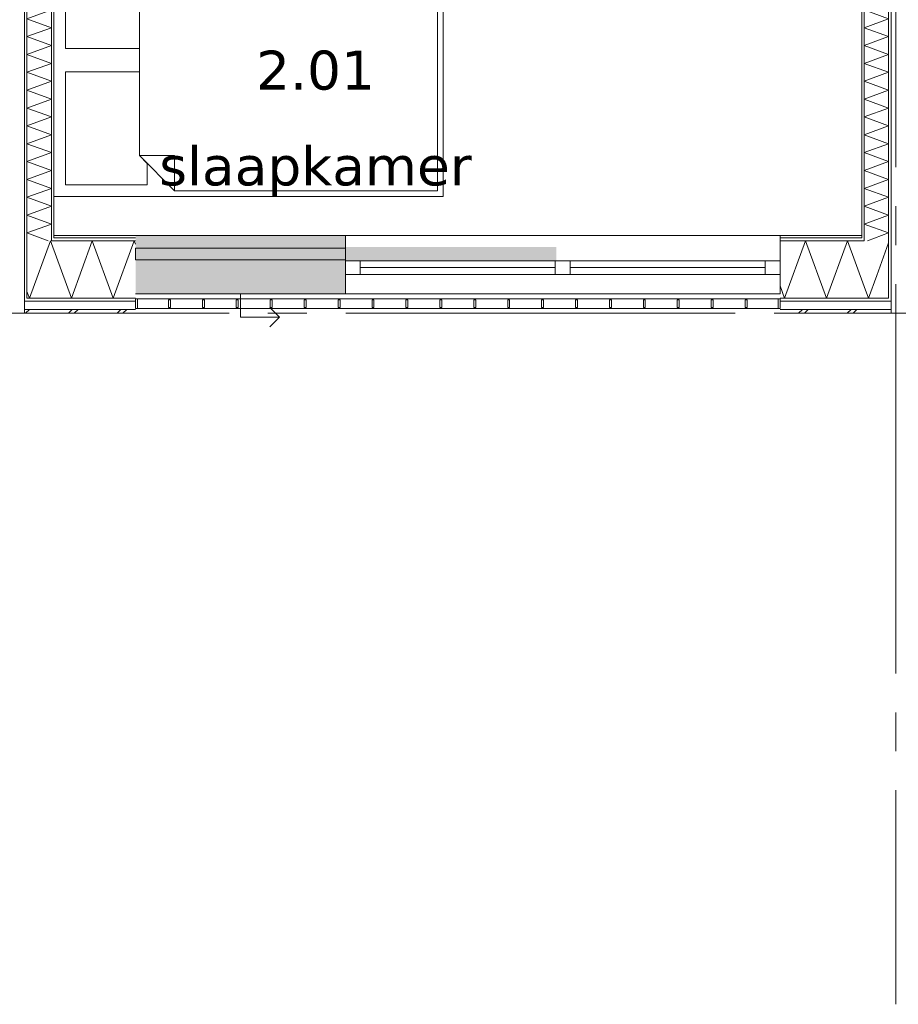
# Model space of a CAD drawing. Header units: millimetres. Extents: x -14925 to 266687, y -3550 to 35834.
# Tile 57 of 244: x 9000 to 13512, y -3550 to 1509. Entities that reach past the tile are written whole.
import ezdxf
from ezdxf.enums import TextEntityAlignment as Align

# ---------------------------------------------------------------- set-up
doc = ezdxf.new("R2010")
doc.units = ezdxf.units.MM
doc.header["$MEASUREMENT"] = 0
doc.linetypes.add('B0204', pattern=[2600, 2000, -200, 200, -200])
for name, color, linetype in [('34 Balustrades', 7, 'Continuous'), ('A Stramien', 7, 'Continuous'), ('New_21 Buitenwanden', 7, 'Continuous'), ('New_21 Buitenwanden 2D arcering', 7, 'Continuous'), ('New_21 Buitenwanden Afdek-arcering', 7, 'Continuous'), ('New_21 Buitenwanden Deuren', 7, 'Continuous'), ('New_21 Buitenwanden Doorsnede-arcering', 7, 'Continuous'), ('New_21 Buitenwanden Laagscheidingslijnen', 7, 'Continuous'), ('New_21 Buitenwanden Ramen', 7, 'Continuous'), ('New_22 C Binnenwanden', 7, 'Continuous'), ('New_22 C Binnenwanden Doorsnede-arcering', 7, 'Continuous'), ('New_22 C Binnenwanden Laagscheidingslijnen', 7, 'Continuous'), ('New_82 Interieur', 7, 'Continuous'), ('New_Z Gebruiksopp', 7, 'Continuous'), ('New_Z Gebruiksopp Zone omranding', 7, 'Continuous'), ('New_Z Gebruiksopp Zone tekst', 7, 'Continuous')]:
    doc.layers.add(name, color=color, linetype=linetype)
doc.styles.add('GENERATED_STYLE_1', font='verdana.ttf')
doc.styles.add('GENERATED_STYLE_2', font='verdana.ttf')
pattern_1 = [(0, (0, 0), (0, 100), [])]
pattern_2 = [(0, (0, 0), (0, 346.41), [0, -200]), (0, (100, 173.2), (0, 346.41), [0, -200])]
pattern_3 = [(270, (0, 0), (100, 0), [])]
pattern_4 = [(90, (0, 0), (-100, 0), [])]

# ---------------------------------------------------------------- blocks, each defined once
blk = doc.blocks.new('slaapkamer_2.01_7_3', base_point=(10519.5, 1482.5))
at = {"layer": 'New_Z Gebruiksopp Zone tekst', "color": 2, "lineweight": 0}
for tag, style, p in [('DUMMY_941', 'GENERATED_STYLE_1', (10519.5, 1420.4)), ('DUMMY_942', 'GENERATED_STYLE_2', (10519.5, 923.2))]:
    blk.add_attdef(tag, text='', height=200, dxfattribs=dict(at, style=style)).set_placement(p, align=Align.TOP_LEFT)
for tag, style, p in [('ROOM_NUMBER', 'GENERATED_STYLE_1', (10519.5, 1349.6)), ('ROOM_NAME', 'GENERATED_STYLE_2', (10519.5, 857.3))]:
    blk.add_attdef(tag, text='', height=200, dxfattribs=dict(at, style=style)).set_placement(p, align=Align.TOP_CENTER)
blk = doc.blocks.new('*X140')
at = {"layer": 'New_21 Buitenwanden Doorsnede-arcering', "color": 7, "linetype": 'Continuous', "lineweight": 0}
for p, q in [((9049.8, 77), (9157.5, 373)), ((9161.1, 363), (9157.5, 373)), ((9049.8, 77), (9037, 112))]:
    blk.add_line(p, q, dxfattribs=at)
blk = doc.blocks.new('*X142')
at = {"layer": 'New_21 Buitenwanden Doorsnede-arcering', "color": 7, "linetype": 'Continuous', "lineweight": 0}
for p, q in [((9030, 0), (9050, 20)), ((9250, 0), (9270, 20)), ((9280, 0), (9300, 20)), ((9500, 0), (9520, 20)), ((9530, 0), (9550, 20))]:
    blk.add_line(p, q, dxfattribs=at)
blk = doc.blocks.new('*X143')
at = {"layer": 'New_21 Buitenwanden Doorsnede-arcering', "color": 7, "linetype": 'Continuous', "lineweight": 0}
blk.add_line((9163, 357.9), (9161.1, 363), dxfattribs=at)
blk = doc.blocks.new('*X144')
at = {"layer": 'New_21 Buitenwanden Doorsnede-arcering', "color": 7, "linetype": 'Continuous', "lineweight": 0}
for p, q in [((9265.2, 77), (9163, 357.9)), ((9265.2, 77), (9373, 373)), ((9480.7, 77), (9373, 373)), ((9480.7, 77), (9588.4, 373)), ((9595, 355), (9588.4, 373))]:
    blk.add_line(p, q, dxfattribs=at)
blk = doc.blocks.new('Wall_7_3', base_point=(9175, 400))
at = {"layer": 'New_21 Buitenwanden Doorsnede-arcering', "linetype": 'Continuous', "lineweight": 0, "true_color": 0x000000}
h = blk.add_hatch(dxfattribs=at)
h.set_pattern_fill('325_Houtachtig_plaatmate_E2', color=18, style=0, pattern_type=2)
h.set_pattern_definition(pattern_1)
h.paths.add_polyline_path([(9163, 388), (9163, 373), (9164.875, 373), (9170.5, 388)])
h = blk.add_hatch(dxfattribs=at)
h.set_pattern_fill('325_Houtachtig_plaatmate_E2', color=18, style=0, pattern_type=2)
h.set_pattern_definition(pattern_1)
h.paths.add_polyline_path([(9175, 388), (9170.5, 388), (9164.875, 373), (9175, 373)])
h = blk.add_hatch(dxfattribs=at)
h.set_pattern_fill('720_Gips_0003', color=18, style=0, pattern_type=2)
h.set_pattern_definition(pattern_2)
h.paths.add_polyline_path([(9175, 388), (9595, 388), (9595, 400), (9175, 400)])
h = blk.add_hatch(dxfattribs=at)
h.set_pattern_fill('325_Houtachtig_plaatmate_E2', color=18, style=0, pattern_type=2)
h.set_pattern_definition(pattern_1)
h.paths.add_polyline_path([(9175, 373), (9595, 373), (9595, 388), (9175, 388)])
h = blk.add_hatch(dxfattribs=at)
h.set_pattern_fill('325_Houtachtig_plaatmate_E2', color=18, style=0, pattern_type=2)
h.set_pattern_definition(pattern_1)
h.paths.add_polyline_path([(9025, 77), (9025, 62), (9037, 62), (9037, 77)])
h = blk.add_hatch(dxfattribs=at)
h.set_pattern_fill('325_Houtachtig_plaatmate_E2', color=18, style=0, pattern_type=2)
h.set_pattern_definition(pattern_1)
h.paths.add_polyline_path([(9037, 77), (9037, 62), (9048.25, 62), (9053.875, 77)])
h = blk.add_hatch(dxfattribs=at)
h.set_pattern_fill('325_Houtachtig_plaatmate_E2', color=18, style=0, pattern_type=2)
h.set_pattern_definition(pattern_1)
h.paths.add_polyline_path([(9048.25, 62), (9595, 62), (9595, 77), (9053.875, 77)])
at = {"layer": 'New_21 Buitenwanden', "color": 9, "linetype": 'Continuous', "lineweight": 0, "flags": 128}
for points in [[(9595, 400), (9175, 400)], [(9025, 0), (9595, 0)]]:
    blk.add_lwpolyline(points, dxfattribs=at)
at = {"layer": 'New_21 Buitenwanden Laagscheidingslijnen', "color": 9, "linetype": 'Continuous', "lineweight": 0}
for p, q in [((9164.875, 373), (9175, 373)), ((9175, 388), (9595, 388)), ((9175, 373), (9595, 373)), ((9048.25, 62), (9595, 62)), ((9053.875, 77), (9163, 77)), ((9163, 77), (9595, 77)), ((9032.5, 20), (9595, 20))]:
    blk.add_line(p, q, dxfattribs=at)
at = {"layer": 'New_21 Buitenwanden Laagscheidingslijnen', "color": 1, "linetype": 'Continuous', "lineweight": 0}
blk.add_line((9175, 400), (9175, 388), dxfattribs=at)
at = {"layer": 'New_22 C Binnenwanden', "color": 9, "linetype": 'Continuous', "lineweight": 0, "flags": 128}
for points in [[(9025, 62), (9025, 77)], [(9025, 20), (9025, 62)], [(9025, 0), (9025, 20)]]:
    blk.add_lwpolyline(points, dxfattribs=at)
at = {"layer": 'New_22 C Binnenwanden Laagscheidingslijnen', "color": 1, "linetype": 'Continuous', "lineweight": 0}
for p, q in [((9037, 373), (9037, 77)), ((9163, 388), (9163, 373))]:
    blk.add_line(p, q, dxfattribs=at)
at = {"layer": 'New_22 C Binnenwanden Laagscheidingslijnen', "color": 9, "linetype": 'Continuous', "lineweight": 0}
for p, q in [((9163, 373), (9164.875, 373)), ((9025, 62), (9037, 62)), ((9037, 77), (9053.875, 77)), ((9037, 62), (9048.25, 62)), ((9025, 20), (9032.5, 20))]:
    blk.add_line(p, q, dxfattribs=at)
at = {"layer": 'New_21 Buitenwanden', "color": 1, "lineweight": 0}
for name in ['*X140', '*X143', '*X144', '*X142']:
    blk.add_blockref(name, (0, 0), dxfattribs=at)
blk = doc.blocks.new('*X184')
at = {"layer": 'New_22 C Binnenwanden Doorsnede-arcering', "color": 7, "linetype": 'Continuous', "lineweight": 0}
for p, q in [((13350.7, 1646), (13463, 1605.1)), ((13337, 1559.2), (13463, 1605.1)), ((13337, 1559.2), (13463, 1513.4)), ((13337, 1467.5), (13463, 1513.4)), ((13337, 1467.5), (13463, 1421.7)), ((13337, 1375.8), (13463, 1421.7)), ((13337, 1375.8), (13463, 1329.9)), ((13337, 1284.1), (13463, 1329.9)), ((13337, 1284.1), (13463, 1238.2)), ((13337, 1192.4), (13463, 1238.2)), ((13337, 1192.4), (13463, 1146.5)), ((13337, 1100.6), (13463, 1146.5)), ((13337, 1100.6), (13463, 1054.8)), ((13337, 1008.9), (13463, 1054.8)), ((13337, 1008.9), (13463, 963.1)), ((13337, 917.2), (13463, 963.1)), ((13337, 917.2), (13463, 871.3)), ((13337, 825.5), (13463, 871.3)), ((13337, 825.5), (13463, 779.6)), ((13337, 733.8), (13463, 779.6)), ((13337, 733.8), (13463, 687.9)), ((13337, 642), (13463, 687.9)), ((13337, 642), (13463, 596.2)), ((13337, 550.3), (13463, 596.2)), ((13337, 550.3), (13463, 504.5)), ((13337, 458.6), (13463, 504.5)), ((13337, 458.6), (13463, 412.7)), ((13353.8, 373), (13463, 412.7))]:
    blk.add_line(p, q, dxfattribs=at)
blk = doc.blocks.new('Wall_13_3', base_point=(13325, 400))
at = {"layer": 'New_22 C Binnenwanden Doorsnede-arcering', "linetype": 'Continuous', "lineweight": 0, "true_color": 0x000000}
h = blk.add_hatch(dxfattribs=at)
h.set_pattern_fill('325_Houtachtig_plaatmate_E2', color=18, style=0, pattern_type=2)
h.set_pattern_definition(pattern_3)
h.paths.add_polyline_path([(13475, 77), (13475, 7173), (13463, 7173), (13463, 77)])
h = blk.add_hatch(dxfattribs=at)
h.set_pattern_fill('325_Houtachtig_plaatmate_E2', color=18, style=0, pattern_type=2)
h.set_pattern_definition(pattern_3)
h.paths.add_polyline_path([(13337, 388), (13337, 1634), (13325, 1634), (13325, 400), (13329.5, 388)])
h = blk.add_hatch(dxfattribs=at)
h.set_pattern_fill('325_Houtachtig_plaatmate_E2', color=18, style=0, pattern_type=2)
h.set_pattern_definition(pattern_3)
h.paths.add_polyline_path([(13329.5, 388), (13325, 400), (13325, 388)])
at = {"layer": 'New_21 Buitenwanden Laagscheidingslijnen', "color": 1, "linetype": 'Continuous', "lineweight": 0}
blk.add_line((13325, 400), (13325, 388), dxfattribs=at)
at = {"layer": 'New_22 C Binnenwanden', "color": 1, "linetype": 'Continuous', "lineweight": 0, "flags": 128}
for points in [[(13475, 77), (13475, 7173)], [(13325, 1634), (13325, 400)]]:
    blk.add_lwpolyline(points, dxfattribs=at)
at = {"layer": 'New_22 C Binnenwanden Laagscheidingslijnen', "color": 1, "linetype": 'Continuous', "lineweight": 0}
for p, q in [((13463, 6877), (13463, 373)), ((13337, 1646), (13337, 388)), ((13337, 373), (13337, 388)), ((13463, 77), (13463, 373))]:
    blk.add_line(p, q, dxfattribs=at)
at = {"layer": 'New_22 C Binnenwanden', "color": 1, "lineweight": 0}
blk.add_blockref('*X184', (0, 0), dxfattribs=at)
blk = doc.blocks.new('*X186')
at = {"layer": 'New_22 C Binnenwanden Doorsnede-arcering', "color": 7, "linetype": 'Continuous', "lineweight": 0}
for p, q in [((9113.8, 2642), (9037, 2614)), ((9163, 2568.2), (9037, 2614)), ((9163, 2568.2), (9037, 2522.3)), ((9163, 2476.5), (9037, 2522.3)), ((9163, 2476.5), (9037, 2430.6)), ((9163, 2384.7), (9037, 2430.6)), ((9163, 2384.7), (9037, 2338.9)), ((9163, 2293), (9037, 2338.9)), ((9163, 2293), (9037, 2247.2)), ((9163, 2201.3), (9037, 2247.2)), ((9163, 2201.3), (9037, 2155.4)), ((9163, 2109.6), (9037, 2155.4)), ((9163, 2109.6), (9037, 2063.7)), ((9163, 2017.9), (9037, 2063.7)), ((9163, 2017.9), (9037, 1972)), ((9163, 1926.1), (9037, 1972)), ((9163, 1926.1), (9037, 1880.3)), ((9163, 1834.4), (9037, 1880.3)), ((9163, 1834.4), (9037, 1788.5)), ((9163, 1742.7), (9037, 1788.5)), ((9163, 1742.7), (9037, 1696.8)), ((9163, 1651), (9037, 1696.8)), ((9163, 1651), (9037, 1605.1)), ((9163, 1559.2), (9037, 1605.1)), ((9163, 1559.2), (9037, 1513.4)), ((9163, 1467.5), (9037, 1513.4)), ((9163, 1467.5), (9037, 1421.7)), ((9163, 1375.8), (9037, 1421.7)), ((9163, 1375.8), (9037, 1329.9)), ((9163, 1284.1), (9037, 1329.9)), ((9163, 1284.1), (9037, 1238.2)), ((9163, 1192.4), (9037, 1238.2)), ((9163, 1192.4), (9037, 1146.5)), ((9163, 1100.6), (9037, 1146.5)), ((9163, 1100.6), (9037, 1054.8)), ((9163, 1008.9), (9037, 1054.8)), ((9163, 1008.9), (9037, 963.1)), ((9163, 917.2), (9037, 963.1)), ((9163, 917.2), (9037, 871.3)), ((9163, 825.5), (9037, 871.3)), ((9163, 825.5), (9037, 779.6)), ((9163, 733.8), (9037, 779.6)), ((9163, 733.8), (9037, 687.9)), ((9163, 642), (9037, 687.9)), ((9163, 642), (9037, 596.2)), ((9163, 550.3), (9037, 596.2)), ((9163, 550.3), (9037, 504.5)), ((9163, 458.6), (9037, 504.5)), ((9163, 458.6), (9037, 412.7)), ((9146.2, 373), (9037, 412.7))]:
    blk.add_line(p, q, dxfattribs=at)
blk = doc.blocks.new('Wall_14_3', base_point=(9175, 400))
at = {"layer": 'New_22 C Binnenwanden Doorsnede-arcering', "linetype": 'Continuous', "lineweight": 0, "true_color": 0x000000}
h = blk.add_hatch(dxfattribs=at)
h.set_pattern_fill('325_Houtachtig_plaatmate_E2', color=18, style=0, pattern_type=2)
h.set_pattern_definition(pattern_4)
h.paths.add_polyline_path([(9025, 7173), (9025, 77), (9037, 77), (9037, 7173)])
h = blk.add_hatch(dxfattribs=at)
h.set_pattern_fill('325_Houtachtig_plaatmate_E2', color=18, style=0, pattern_type=2)
h.set_pattern_definition(pattern_4)
h.paths.add_polyline_path([(9163, 2630), (9163, 388), (9170.5, 388), (9175, 400), (9175, 2630)])
h = blk.add_hatch(dxfattribs=at)
h.set_pattern_fill('325_Houtachtig_plaatmate_E2', color=18, style=0, pattern_type=2)
h.set_pattern_definition(pattern_4)
h.paths.add_polyline_path([(9175, 400), (9170.5, 388), (9175, 388)])
at = {"layer": 'New_21 Buitenwanden Laagscheidingslijnen', "color": 1, "linetype": 'Continuous', "lineweight": 0}
blk.add_line((9175, 400), (9175, 388), dxfattribs=at)
at = {"layer": 'New_22 C Binnenwanden', "color": 1, "linetype": 'Continuous', "lineweight": 0, "flags": 128}
for points in [[(9025, 7173), (9025, 77)], [(9175, 400), (9175, 2630)]]:
    blk.add_lwpolyline(points, dxfattribs=at)
at = {"layer": 'New_22 C Binnenwanden Laagscheidingslijnen', "color": 1, "linetype": 'Continuous', "lineweight": 0}
for p, q in [((9037, 373), (9037, 6877)), ((9163, 388), (9163, 2642)), ((9037, 373), (9037, 77)), ((9163, 388), (9163, 373))]:
    blk.add_line(p, q, dxfattribs=at)
at = {"layer": 'New_22 C Binnenwanden', "color": 1, "lineweight": 0}
blk.add_blockref('*X186', (0, 0), dxfattribs=at)
blk = doc.blocks.new('Rnx horizontaal 26[4]_3')
at = {"layer": 'New_21 Buitenwanden Ramen', "color": 7, "linetype": 'Continuous', "lineweight": 0}
for p, q in [((10673, 400), (10661, 400)), ((10673, 400), (10661, 400)), ((12905, 400), (10673, 400)), ((10673, 388), (10673, 400)), ((10673, 388), (10673, 400)), ((10673, 373), (10673, 388)), ((10673, 373), (10673, 388)), ((10673, 270), (10673, 373)), ((10673, 270), (10673, 373)), ((12905, 388), (12905, 400)), ((12905, 388), (12905, 400)), ((12905, 400), (12917, 400)), ((12905, 400), (12917, 400)), ((12905, 373), (12905, 388)), ((12905, 373), (12905, 388)), ((12905, 270), (12905, 373)), ((12905, 270), (12905, 373)), ((10673, 270), (10749, 270)), ((10673, 200), (10673, 270)), ((10673, 200), (10673, 270)), ((10749, 270), (10749, 200)), ((10749, 270), (11751, 270)), ((11751, 200), (11751, 270)), ((11751, 270), (11789, 270)), ((11789, 270), (11827, 270)), ((11827, 270), (11827, 200)), ((11827, 270), (12829, 270)), ((12829, 200), (12829, 270)), ((12829, 270), (12905, 270)), ((12905, 200), (12905, 270)), ((12905, 200), (12905, 270)), ((11751, 235), (10749, 235)), ((12829, 235), (11827, 235)), ((10749, 200), (10673, 200)), ((10673, 177), (10673, 200)), ((10673, 162), (10673, 177)), ((10673, 120), (10673, 162)), ((11751, 200), (10749, 200)), ((11789, 200), (11751, 200)), ((11827, 200), (11789, 200)), ((12829, 200), (11827, 200)), ((12905, 200), (12829, 200)), ((12905, 177), (12905, 200)), ((12905, 162), (12905, 177)), ((12905, 120), (12905, 162)), ((10673, 100), (10673, 120)), ((12905, 100), (12905, 120)), ((12905, 100), (10673, 100))]:
    blk.add_line(p, q, dxfattribs=at)
blk = doc.blocks.new('DS1 in wand 26[51]_3')
at = {"layer": 'New_21 Buitenwanden Deuren', "color": 7, "linetype": 'Continuous', "lineweight": 0}
for p, q in [((9595, 400), (10673, 400)), ((10673, 388), (10673, 400)), ((10673, 388), (10673, 400)), ((10673, 400), (10749, 400)), ((10673, 400), (10749, 400)), ((10673, 373), (10673, 388)), ((10673, 373), (10673, 388)), ((10673, 340), (10673, 373)), ((10673, 340), (10673, 373)), ((10673, 335), (9595, 335)), ((9595, 335), (9595, 275)), ((10673, 275), (10673, 335)), ((9595, 275), (10673, 275)), ((10673, 177), (10673, 270)), ((10673, 162), (10673, 177)), ((10673, 120), (10673, 162)), ((10673, 100), (10673, 120)), ((9595, 100), (10673, 100)), ((10134, 100), (10134, -20)), ((10334, -20), (10284, 30)), ((10134, -20), (10334, -20)), ((10334, -20), (10284, -70))]:
    blk.add_line(p, q, dxfattribs=at)
blk = doc.blocks.new('Wall_218_3', base_point=(9595, 400))
at = {"layer": 'New_21 Buitenwanden 2D arcering', "linetype": 'Continuous', "lineweight": 0, "true_color": 0xffffff}
blk.add_hatch(color=7, dxfattribs=at).paths.add_polyline_path([(10673, 270), (11756, 270), (11756, 340), (10673, 340)])
at = {"layer": 'New_21 Buitenwanden Afdek-arcering', "linetype": 'Continuous', "lineweight": 0, "true_color": 0xffffff}
blk.add_hatch(color=7, dxfattribs=at).paths.add_polyline_path([(10673, 100), (10673, 400), (9595, 400), (9595, 100)])
at = {"layer": 'New_21 Buitenwanden', "color": 9, "linetype": 'Continuous', "lineweight": 0}
for p, q in [((12905, 400), (12917, 400)), ((12905, 388), (12905, 400)), ((12905, 373), (12905, 388)), ((12905, 270), (12905, 373)), ((12905, 200), (12905, 270)), ((12905, 177), (12905, 200)), ((12905, 162), (12905, 177)), ((12905, 120), (12905, 162)), ((12905, 100), (12905, 120))]:
    blk.add_line(p, q, dxfattribs=at)
at = {"layer": 'New_21 Buitenwanden Deuren', "color": 7, "linetype": 'Continuous', "lineweight": 0}
blk.add_blockref('DS1 in wand 26[51]_3', (0, 0), dxfattribs=at)
at = {"layer": 'New_21 Buitenwanden Ramen', "color": 7, "linetype": 'Continuous', "lineweight": 0}
blk.add_blockref('Rnx horizontaal 26[4]_3', (0, 0), dxfattribs=at)
blk = doc.blocks.new('*X1327')
at = {"layer": 'New_21 Buitenwanden Doorsnede-arcering', "color": 7, "linetype": 'Continuous', "lineweight": 0}
blk.add_line((13402, 194.7), (13463, 362.3), dxfattribs=at)
blk = doc.blocks.new('*X1329')
at = {"layer": 'New_21 Buitenwanden Doorsnede-arcering', "color": 7, "linetype": 'Continuous', "lineweight": 0}
for p, q in [((13000, 0), (13020, 20)), ((13030, 0), (13050, 20)), ((13250, 0), (13270, 20)), ((13280, 0), (13300, 20))]:
    blk.add_line(p, q, dxfattribs=at)
blk = doc.blocks.new('*X1330')
at = {"layer": 'New_21 Buitenwanden Doorsnede-arcering', "color": 7, "linetype": 'Continuous', "lineweight": 0}
for p, q in [((12928.2, 77), (13036, 373)), ((13143.7, 77), (13036, 373)), ((13143.7, 77), (13251.4, 373)), ((13337, 137.9), (13251.4, 373)), ((12928.2, 77), (12905, 140.8))]:
    blk.add_line(p, q, dxfattribs=at)
blk = doc.blocks.new('*X1331')
at = {"layer": 'New_21 Buitenwanden Doorsnede-arcering', "color": 7, "linetype": 'Continuous', "lineweight": 0}
for q in [(13402, 194.7), (13337, 137.9)]:
    blk.add_line((13359.2, 77), q, dxfattribs=at)
blk = doc.blocks.new('Wall_219_3', base_point=(12905, 400))
at = {"layer": 'New_21 Buitenwanden Doorsnede-arcering', "linetype": 'Continuous', "lineweight": 0, "true_color": 0x000000}
h = blk.add_hatch(dxfattribs=at)
h.set_pattern_fill('720_Gips_0003', color=18, style=0, pattern_type=2)
h.set_pattern_definition(pattern_2)
h.paths.add_polyline_path([(13325, 400), (12905, 400), (12905, 388), (13325, 388)])
h = blk.add_hatch(dxfattribs=at)
h.set_pattern_fill('325_Houtachtig_plaatmate_E2', color=18, style=0, pattern_type=2)
h.set_pattern_definition(pattern_1)
h.paths.add_polyline_path([(13325, 388), (12905, 388), (12905, 373), (13325, 373)])
h = blk.add_hatch(dxfattribs=at)
h.set_pattern_fill('325_Houtachtig_plaatmate_E2', color=18, style=0, pattern_type=2)
h.set_pattern_definition(pattern_1)
h.paths.add_polyline_path([(13325, 373), (13335.125, 373), (13329.5, 388), (13325, 388)])
h = blk.add_hatch(dxfattribs=at)
h.set_pattern_fill('325_Houtachtig_plaatmate_E2', color=18, style=0, pattern_type=2)
h.set_pattern_definition(pattern_1)
h.paths.add_polyline_path([(13337, 373), (13337, 388), (13329.5, 388), (13335.125, 373)])
h = blk.add_hatch(dxfattribs=at)
h.set_pattern_fill('325_Houtachtig_plaatmate_E2', color=18, style=0, pattern_type=2)
h.set_pattern_definition(pattern_1)
h.paths.add_polyline_path([(12905, 62), (13451.75, 62), (13446.125, 77), (12905, 77)])
h = blk.add_hatch(dxfattribs=at)
h.set_pattern_fill('325_Houtachtig_plaatmate_E2', color=18, style=0, pattern_type=2)
h.set_pattern_definition(pattern_1)
h.paths.add_polyline_path([(13463, 62), (13463, 77), (13446.125, 77), (13451.75, 62)])
h = blk.add_hatch(dxfattribs=at)
h.set_pattern_fill('325_Houtachtig_plaatmate_E2', color=18, style=0, pattern_type=2)
h.set_pattern_definition(pattern_1)
h.paths.add_polyline_path([(13475, 62), (13475, 77), (13463, 77), (13463, 62)])
at = {"layer": 'New_21 Buitenwanden', "color": 9, "linetype": 'Continuous', "lineweight": 0, "flags": 128}
for points in [[(13325, 400), (12905, 400)], [(12905, 0), (13475, 0)]]:
    blk.add_lwpolyline(points, dxfattribs=at)
at = {"layer": 'New_21 Buitenwanden Laagscheidingslijnen', "color": 9, "linetype": 'Continuous', "lineweight": 0}
for p, q in [((12905, 388), (13325, 388)), ((12905, 373), (13325, 373)), ((13325, 373), (13335.125, 373)), ((12905, 77), (13337, 77)), ((12905, 62), (13451.75, 62)), ((13337, 77), (13446.125, 77)), ((12905, 20), (13467.5, 20))]:
    blk.add_line(p, q, dxfattribs=at)
at = {"layer": 'New_21 Buitenwanden Laagscheidingslijnen', "color": 1, "linetype": 'Continuous', "lineweight": 0}
blk.add_line((13325, 400), (13325, 388), dxfattribs=at)
at = {"layer": 'New_22 C Binnenwanden', "color": 9, "linetype": 'Continuous', "lineweight": 0, "flags": 128}
for points in [[(13475, 62), (13475, 77)], [(13475, 20), (13475, 62)], [(13475, 0), (13475, 20)]]:
    blk.add_lwpolyline(points, dxfattribs=at)
at = {"layer": 'New_22 C Binnenwanden Laagscheidingslijnen', "color": 9, "linetype": 'Continuous', "lineweight": 0}
for p, q in [((13337, 373), (13335.125, 373)), ((13463, 77), (13446.125, 77)), ((13463, 62), (13451.75, 62)), ((13475, 62), (13463, 62)), ((13475, 20), (13467.5, 20))]:
    blk.add_line(p, q, dxfattribs=at)
at = {"layer": 'New_22 C Binnenwanden Laagscheidingslijnen', "color": 1, "linetype": 'Continuous', "lineweight": 0}
for p, q in [((13337, 373), (13337, 388)), ((13463, 77), (13463, 373))]:
    blk.add_line(p, q, dxfattribs=at)
at = {"layer": 'New_21 Buitenwanden', "color": 1, "lineweight": 0}
for name in ['*X1330', '*X1327', '*X1331', '*X1329']:
    blk.add_blockref(name, (0, 0), dxfattribs=at)
blk = doc.blocks.new('Railing_5_3')
at = {"layer": '34 Balustrades', "color": 9, "linetype": 'Continuous', "lineweight": 0, "flags": 128}
for points in [[(9595, 75), (9595, 25), (12905, 25), (12905, 75)], [(9595, 75), (9595, 25), (12905, 25), (12905, 75)], [(9595, 75), (9595, 25), (9605, 25), (9605, 75)], [(12895, 75), (12895, 25), (12905, 25), (12905, 75)]]:
    blk.add_lwpolyline(points, close=True, dxfattribs=at)
at = {"layer": '34 Balustrades', "color": 7, "linetype": 'Continuous', "lineweight": 0, "flags": 128}
for points in [[(9764.2, 70), (9764.2, 30), (9774.2, 30), (9774.2, 70)], [(9938.4, 70), (9938.4, 30), (9948.4, 30), (9948.4, 70)], [(10112.6, 70), (10112.6, 30), (10122.6, 30), (10122.6, 70)], [(10286.8, 70), (10286.8, 30), (10296.8, 30), (10296.8, 70)], [(10461.1, 70), (10461.1, 30), (10471.1, 30), (10471.1, 70)], [(10635.3, 70), (10635.3, 30), (10645.3, 30), (10645.3, 70)], [(10809.5, 70), (10809.5, 30), (10819.5, 30), (10819.5, 70)], [(10983.7, 70), (10983.7, 30), (10993.7, 30), (10993.7, 70)], [(11157.9, 70), (11157.9, 30), (11167.9, 30), (11167.9, 70)], [(11332.1, 70), (11332.1, 30), (11342.1, 30), (11342.1, 70)], [(11506.3, 70), (11506.3, 30), (11516.3, 30), (11516.3, 70)], [(11680.5, 70), (11680.5, 30), (11690.5, 30), (11690.5, 70)], [(11854.7, 70), (11854.7, 30), (11864.7, 30), (11864.7, 70)], [(12028.9, 70), (12028.9, 30), (12038.9, 30), (12038.9, 70)], [(12203.2, 70), (12203.2, 30), (12213.2, 30), (12213.2, 70)], [(12377.4, 70), (12377.4, 30), (12387.4, 30), (12387.4, 70)], [(12551.6, 70), (12551.6, 30), (12561.6, 30), (12561.6, 70)], [(12725.8, 70), (12725.8, 30), (12735.8, 30), (12735.8, 70)]]:
    blk.add_lwpolyline(points, close=True, dxfattribs=at)
blk = doc.blocks.new('Bed dubbel 02 26[21]_3', base_point=(11145, 1970))
at = {"layer": 'New_82 Interieur', "color": 7, "linetype": 'Continuous', "lineweight": 0}
for p, q in [((9795, 1970), (9795, 1790)), ((9615, 1790), (9795, 1790)), ((9615, 810), (9795, 810)), ((9795, 630), (9795, 810))]:
    blk.add_line(p, q, dxfattribs=at)
at = {"layer": 'New_82 Interieur', "color": 7, "linetype": 'Continuous', "lineweight": 0, "flags": 128}
for points in [[(11175, 2000), (11175, 600), (9175, 600), (9175, 2000)], [(9615, 1360), (9615, 1790), (9655, 1830), (9655, 1940), (9235, 1940), (9235, 1360)], [(11145, 1970), (11145, 630), (9795, 630), (9615, 810), (9615, 1790), (9795, 1970)], [(9615, 1240), (9615, 810), (9655, 770), (9655, 660), (9235, 660), (9235, 1240)]]:
    blk.add_lwpolyline(points, close=True, dxfattribs=at)
blk = doc.blocks.new('Standard grid marker_3')
at = {"layer": 'A Stramien', "color": 7, "linetype": 'B0204', "lineweight": 0}
blk.add_line((1000, 0), (46550, 0), dxfattribs=at)
at = {"layer": 'A Stramien', "color": 9, "lineweight": 0, "style": 'GENERATED_STYLE_2'}
for tag, p in [('AC_MarkerText_1_0', (-600, 206.1)), ('AC_MarkerText_1_1', (48150, 206.1))]:
    blk.add_attdef(tag, text='', height=400, dxfattribs=at).set_placement(p, align=Align.TOP_CENTER)
blk = doc.blocks.new('Standard grid marker_2')
at = {"layer": 'A Stramien', "color": 7, "linetype": 'B0204', "lineweight": 0}
for p, q in [((1000, 0), (24500, 0)), ((24500, 0), (25500, 0))]:
    blk.add_line(p, q, dxfattribs=at)
at = {"layer": 'A Stramien', "color": 9, "lineweight": 0, "style": 'GENERATED_STYLE_2'}
blk.add_attdef('AC_MarkerText_1', text='', height=400, rotation=90, dxfattribs=at).set_placement((-948.6, -142.5), align=Align.TOP_CENTER)

msp = doc.modelspace()

# ---------------------------------------------------------------- linework, layer by layer
at = {"layer": 'New_Z Gebruiksopp Zone omranding', "color": 254, "linetype": 'Continuous', "lineweight": 0, "true_color": 0xe4e3c5, "flags": 128}
msp.add_lwpolyline([(9175, 2665), (9175, 400), (13325, 400), (13325, 1669), (12346, 1669), (12346, 2665)], close=True, dxfattribs=at)

# ---------------------------------------------------------------- block references
at = {"layer": '34 Balustrades', "color": 9, "linetype": 'Continuous', "lineweight": 0}
msp.add_blockref('Railing_5_3', (0, 0), dxfattribs=at)
at = {"layer": 'A Stramien', "color": 1, "linetype": 'Continuous', "lineweight": 0, "zscale": 1000, "rotation": 270}
msp.add_blockref('Standard grid marker_2', (13500, 21950), dxfattribs=at)
at = {"layer": 'A Stramien', "color": 1, "linetype": 'Continuous', "lineweight": 0, "zscale": 1000}
msp.add_blockref('Standard grid marker_3', (-13725, 0), dxfattribs=at)
at = {"layer": 'New_21 Buitenwanden', "color": 1, "lineweight": 0}
for name, p in [('Wall_7_3', (9175, 400)), ('Wall_218_3', (9595, 400)), ('Wall_219_3', (12905, 400))]:
    msp.add_blockref(name, p, dxfattribs=at)
at = {"layer": 'New_22 C Binnenwanden', "color": 1, "lineweight": 0}
for name, p in [('Wall_14_3', (9175, 400)), ('Wall_13_3', (13325, 400))]:
    msp.add_blockref(name, p, dxfattribs=at)
at = {"layer": 'New_82 Interieur', "color": 7, "linetype": 'Continuous', "lineweight": 0}
msp.add_blockref('Bed dubbel 02 26[21]_3', (11145, 1970), dxfattribs=at)
at = {"layer": 'New_Z Gebruiksopp', "color": 2, "linetype": 'Continuous', "lineweight": 0}
msp.add_blockref('slaapkamer_2.01_7_3', (10519.5, 1482.5), dxfattribs=at).add_auto_attribs({'ROOM_NAME': 'slaapkamer', 'ROOM_NUMBER': '2.01'})

doc.saveas('drawing.dxf')
